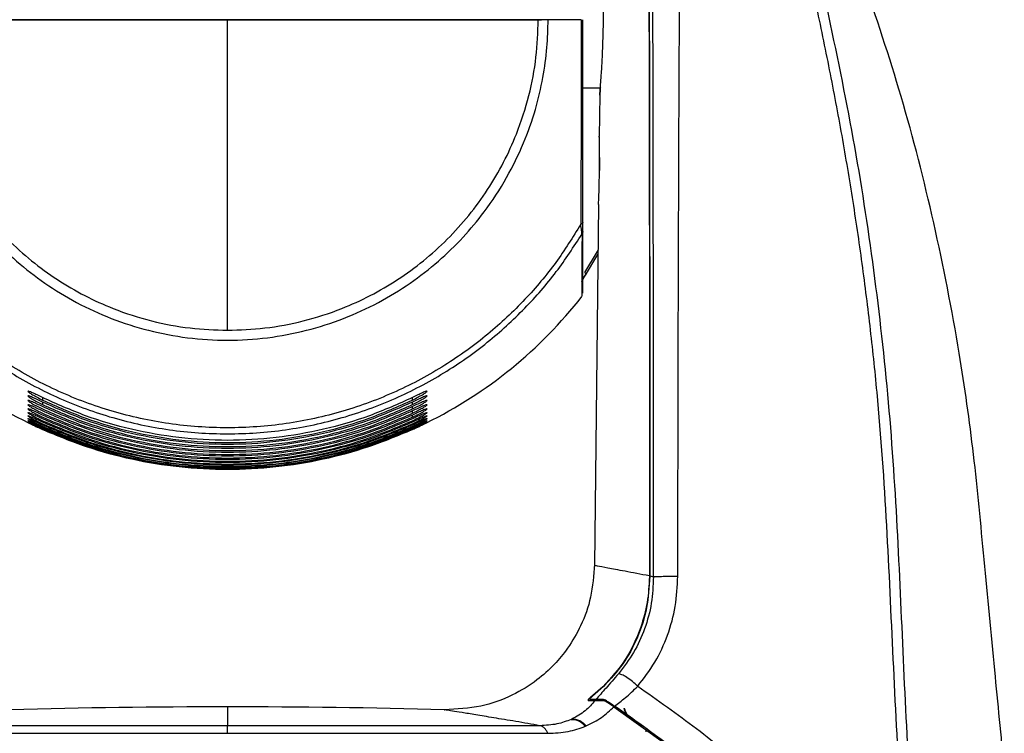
# Model space of a CAD drawing. Header units: millimetres. Extents: x 119 to 1138, y 29 to 774.
# Tile 52 of 53: x 977 to 1078, y 395 to 469. Entities that reach past the tile are written whole.
import ezdxf

# ---------------------------------------------------------------- set-up
doc = ezdxf.new("R2010")
doc.units = ezdxf.units.MM

msp = doc.modelspace()

# ---------------------------------------------------------------- linework, layer by layer
at = {"color": 7, "linetype": 'Continuous', "lineweight": 25}
for p, q in [((1034.655, 468.502), (1031.257, 468.502)), ((1034.81, 461.502), (1036.623, 461.502)), ((1036.561, 460.753), (1036.512, 456.502)), ((1036.431, 449.503), (1036.005, 412.389)), ((1035.107, 442.238), (1036.373, 444.375)), ((1034.81, 443.552), (1034.721, 443.436)), ((1041.653, 411.323), (1041.652, 411.249)), ((1041.686, 411.253), (1041.686, 411.317)), ((1041.686, 411.317), (1042.077, 411.243)), ((1036.86, 399.934), (1035.619, 398.84)), ((1036.931, 399.959), (1035.807, 398.954)), ((1035.396, 398.523), (1036.776, 398.523)), ((1036.778, 398.528), (1036.776, 398.523)), ((1036.776, 398.523), (1036.788, 398.523)), ((1036.79, 398.523), (1036.79, 398.523)), ((1037.183, 398.413), (1037.156, 398.431)), ((1037.329, 398.326), (1037.187, 398.462)), ((1037.227, 398.393), (1037.227, 398.393)), ((1038.003, 397.879), (1043.299, 394.056)), ((1033.694, 396.609), (1033.625, 396.577)), ((1039.887, 396.536), (1039.684, 396.703)), ((1035.081, 395.863), (1035.165, 395.898)), ((1039.887, 396.536), (1039.887, 396.536)), ((1040.907, 395.793), (1039.887, 396.536)), ((1040.907, 395.793), (1040.875, 395.844)), ((1040.907, 395.793), (1040.907, 395.793)), ((1041.31, 395.308), (1041.31, 395.526))]:
    msp.add_line(p, q, dxfattribs=at)
at = {"color": 8, "linetype": 'Continuous', "lineweight": 25}
for p, q in [((1036.378, 444.846), (1035.006, 442.527)), ((979.31, 429.657), (979.31, 429.402)), ((979.31, 429.19), (979.31, 428.937)), ((1017.31, 429.402), (1017.31, 429.657)), ((1017.31, 428.937), (1017.31, 429.19)), ((1017.31, 428.483), (1017.31, 428.729)), ((1017.31, 428.049), (1017.31, 428.282)), ((1017.31, 427.645), (1017.31, 427.861)), ((1039.887, 396.536), (1040.204, 396.29))]:
    msp.add_line(p, q, dxfattribs=at)
at = {"color": 7, "linetype": 'Continuous', "lineweight": 25, "flags": 128}
msp.add_lwpolyline([(1039.325, 396.964), (1039.883, 396.574), (1040.442, 396.185)], dxfattribs=at)
at = {"color": 7, "linetype": 'Continuous', "lineweight": 25}
for centre, radius, start, end in [((998.31, 468.502), 46.215, 217.99774, 243.72642), ((998.31, 468.502), 46.215, 296.27024, 322.00374), ((998.31, -445.877), 843.741, 90, 91.514719), ((998.31, -445.877), 843.741, 88.485579, 90)]:
    msp.add_arc(centre, radius, start, end, dxfattribs=at)
for points, knots in [([(1036.941, 468.502), (1036.944, 468.998), (1036.952, 470.013), (1036.939, 471.144), (1036.924, 471.917), (1036.913, 472.366), (1036.902, 472.786), (1036.889, 473.188), (1036.875, 473.583), (1036.864, 473.849), (1036.858, 474), (1036.849, 474.221), (1036.833, 474.578), (1036.81, 475.026), (1036.791, 475.379), (1036.768, 475.79), (1036.745, 476.166), (1036.741, 476.223), (1036.739, 476.252)], [0, 0, 0, 0, 0.1222388, 0.2497821, 0.289332, 0.3311131, 0.3751258, 0.4110619, 0.4527375, 0.5001518, 0.5006918, 0.5055042, 0.5777255, 0.6338555, 0.6955871, 0.7504523, 0.8749809, 1, 1, 1, 1]), ([(1044.581, 411.284), (1044.595, 421.476), (1044.616, 437.377), (1044.693, 455.789), (1044.724, 464.992), (1044.768, 469.529), (1044.745, 471.546), (1044.734, 472.58)], [0, 0, 0, 0, 0.49870847, 0.77804095, 0.9009753, 0.94927905, 1, 1, 1, 1]), ([(1078.123, 391.495), (1077.798, 394.874), (1077.109, 402.047), (1076.059, 412.819), (1075.059, 423.706), (1073.422, 435.268), (1071.007, 447.563), (1067.73, 460.459), (1064.957, 468.752), (1063.602, 472.804)], [0, 0, 0, 0, 0.1228909, 0.260887, 0.3919085, 0.5186524, 0.683503, 0.8453475, 1, 1, 1, 1]), ([(1041.625, 471.602), (1041.638, 469.359), (1041.663, 464.884), (1041.67, 458.232), (1041.68, 451.547), (1041.686, 444.845), (1041.689, 438.121), (1041.69, 431.452), (1041.69, 424.923), (1041.688, 418.203), (1041.687, 413.706), (1041.686, 411.317)], [0, 0, 0, 0, 0.11167327, 0.22285243, 0.33104128, 0.44437964, 0.55634609, 0.66564194, 0.77621581, 0.8811723, 1, 1, 1, 1]), ([(1042.077, 411.243), (1042.076, 421.433), (1042.075, 433.661), (1042.06, 447.925), (1042.052, 454.038), (1042.039, 460.15), (1042.036, 466.265), (1041.997, 470.335), (1041.977, 472.37)], [0, 0, 0, 0, 0.49999249, 0.59999118, 0.69998947, 0.79998742, 0.8999852, 1, 1, 1, 1]), ([(1041.601, 471.205), (1041.612, 468.712), (1041.633, 463.724), (1041.642, 456.345), (1041.651, 448.86), (1041.655, 441.966), (1041.657, 435.434), (1041.658, 429.574), (1041.657, 423.686), (1041.655, 417.635), (1041.654, 413.513), (1041.653, 411.323)], [0, 0, 0, 0, 0.1249946, 0.2499954, 0.369706, 0.4999968, 0.5953489, 0.696899, 0.7935406, 0.8903122, 1, 1, 1, 1]), ([(1067.416, 389.065), (1067.174, 393.635), (1066.692, 402.775), (1066.102, 416.499), (1065.317, 427.927), (1064.35, 437.043), (1063.485, 443.864), (1062.473, 450.666), (1061.322, 457.445), (1060.023, 464.224), (1059.077, 468.735), (1058.601, 471.003)], [0, 0, 0, 0, 0.16633852, 0.33270563, 0.49929246, 0.58256022, 0.6658604, 0.74918119, 0.83246555, 0.91574918, 1, 1, 1, 1]), ([(1059.704, 470.564), (1060.651, 466.096), (1062.545, 457.158), (1064.653, 443.615), (1066.234, 430.002), (1067.149, 416.351), (1067.708, 402.709), (1068.172, 393.633), (1068.403, 389.096)], [0, 0, 0, 0, 0.1669727, 0.3339366, 0.5008481, 0.6677972, 0.833916, 1, 1, 1, 1]), ([(965.363, 468.502), (965.387, 467.548), (965.438, 465.556), (965.871, 462.464), (966.646, 459.17), (967.868, 455.712), (969.605, 452.157), (971.721, 448.921), (974.104, 446.062), (976.64, 443.597), (979.546, 441.334), (982.803, 439.346), (986.374, 437.707), (990.2, 436.483), (994.208, 435.726), (998.31, 435.469), (1002.413, 435.726), (1006.421, 436.483), (1010.247, 437.707), (1013.817, 439.346), (1017.074, 441.334), (1019.98, 443.597), (1022.516, 446.062), (1024.899, 448.921), (1027.015, 452.157), (1028.753, 455.712), (1029.974, 459.17), (1030.75, 462.464), (1031.183, 465.556), (1031.233, 467.548), (1031.257, 468.502)], [0, 0, 0, 0, 0.02766798, 0.05772728, 0.09034927, 0.12568171, 0.16383099, 0.20484023, 0.23746223, 0.27161249, 0.30719125, 0.34405485, 0.382015, 0.42084128, 0.46026723, 0.5, 0.53973277, 0.57915872, 0.617985, 0.65594515, 0.69280875, 0.72838751, 0.76253777, 0.79515977, 0.83616901, 0.87431829, 0.90965073, 0.94227272, 0.97233202, 1, 1, 1, 1]), ([(966.384, 468.502), (966.429, 467.218), (966.521, 464.594), (967.282, 460.642), (968.442, 457.022), (969.91, 453.799), (971.548, 450.991), (973.484, 448.339), (975.695, 445.886), (978.147, 443.676), (980.8, 441.739), (983.607, 440.102), (986.831, 438.633), (990.451, 437.474), (994.403, 436.712), (997.026, 436.621), (998.31, 436.576)], [0, 0, 0, 0, 0.0768052, 0.1569393, 0.2399515, 0.3037753, 0.368607, 0.4341283, 0.5, 0.5658717, 0.631393, 0.6962247, 0.7600485, 0.8430607, 0.9231948, 1, 1, 1, 1]), ([(998.31, 468.502), (994.744, 468.502), (987.61, 468.502), (976.952, 468.502), (969.906, 468.502), (966.384, 468.502)], [0, 0, 0, 0, 0.333269, 0.666731, 1, 1, 1, 1]), ([(998.31, 436.576), (999.594, 436.621), (1002.218, 436.712), (1006.17, 437.474), (1009.79, 438.633), (1013.014, 440.102), (1015.821, 441.739), (1018.474, 443.676), (1020.926, 445.886), (1023.137, 448.339), (1025.073, 450.991), (1026.71, 453.799), (1028.179, 457.022), (1029.338, 460.642), (1030.1, 464.594), (1030.192, 467.218), (1030.237, 468.502)], [0, 0, 0, 0, 0.0768052, 0.1569393, 0.2399515, 0.3037753, 0.368607, 0.4341283, 0.5, 0.5658717, 0.631393, 0.6962247, 0.7600485, 0.8430607, 0.9231948, 1, 1, 1, 1]), ([(998.31, 436.576), (998.31, 440.098), (998.31, 447.143), (998.31, 457.802), (998.31, 464.936), (998.31, 468.502)], [0, 0, 0, 0, 0.333269, 0.666731, 1, 1, 1, 1]), ([(1030.237, 468.502), (1026.715, 468.502), (1019.669, 468.502), (1009.01, 468.502), (1001.876, 468.502), (998.31, 468.502)], [0, 0, 0, 0, 0.333269, 0.666731, 1, 1, 1, 1]), ([(1034.655, 468.502), (1034.654, 466.658), (1034.652, 462.997), (1034.641, 457.635), (1034.626, 452.444), (1034.614, 449.129), (1034.608, 447.465)], [0, 0, 0, 0, 0.25272711, 0.5016651, 0.74998975, 1, 1, 1, 1]), ([(1034.81, 447.638), (1034.81, 449.29), (1034.81, 452.581), (1034.81, 457.731), (1034.81, 463.047), (1034.81, 466.675), (1034.81, 468.502)], [0, 0, 0, 0, 0.2505021, 0.4989661, 0.7477038, 1, 1, 1, 1]), ([(1036.623, 461.502), (1036.619, 461.447), (1036.596, 461.162), (1036.57, 460.859), (1036.556, 460.7), (1036.57, 460.854), (1036.607, 461.298), (1036.664, 462.02), (1036.725, 462.882), (1036.78, 463.783), (1036.825, 464.629), (1036.872, 465.694), (1036.917, 466.982), (1036.933, 467.996), (1036.941, 468.502)], [0, 0, 0, 0, 0.0235584, 0.1213745, 0.2189843, 0.3164939, 0.4143456, 0.5116624, 0.6095488, 0.6744367, 0.7423202, 0.8048593, 0.9026106, 1, 1, 1, 1]), ([(1036.531, 453.002), (1036.534, 453.46), (1036.541, 454.376), (1036.534, 455.162), (1036.529, 455.53), (1036.525, 455.844), (1036.517, 456.296), (1036.51, 456.591), (1036.512, 456.502), (1036.512, 456.502)], [0, 0, 0, 0, 0.25001148, 0.49980444, 0.50421166, 0.53675202, 0.75009353, 0.99976956, 1, 1, 1, 1]), ([(1036.538, 454.342), (1036.538, 454.342), (1036.54, 453.963), (1036.536, 453.482), (1036.531, 453.002)], [0, 0, 0, 0, 0.0005037, 1, 1, 1, 1]), ([(1036.432, 449.503), (1036.434, 449.555), (1036.439, 449.659), (1036.472, 450.467), (1036.51, 451.624), (1036.524, 452.542), (1036.531, 453.002)], [0, 0, 0, 0, 0.24961, 0.4995422, 0.7493417, 1, 1, 1, 1]), ([(1034.608, 447.465), (1033.783, 446.141), (1032.082, 443.415), (1028.874, 439.623), (1025.071, 436.042), (1020.638, 432.838), (1015.636, 430.148), (1010.153, 428.11), (1004.323, 426.837), (998.31, 426.404), (992.297, 426.837), (986.467, 428.11), (980.985, 430.148), (975.983, 432.838), (971.549, 436.042), (967.746, 439.623), (964.538, 443.415), (962.838, 446.141), (962.012, 447.465)], [0, 0, 0, 0, 0.05333855, 0.10984753, 0.1693895, 0.23171875, 0.29647258, 0.36317203, 0.43123469, 0.5, 0.56876531, 0.63682797, 0.70352742, 0.76828125, 0.8306105, 0.89015247, 0.94666145, 1, 1, 1, 1]), ([(1034.81, 447.638), (1034.808, 447.622), (1034.803, 447.588), (1034.761, 447.541), (1034.697, 447.498), (1034.637, 447.476), (1034.608, 447.465)], [0, 0, 0, 0, 0.2465726, 0.5, 0.7534274, 1, 1, 1, 1]), ([(1034.737, 446.471), (1034.733, 446.505), (1034.724, 446.57), (1034.682, 446.899), (1034.637, 447.242), (1034.608, 447.465)], [0, 0, 0, 0, 0.26712683, 0.52185226, 1, 1, 1, 1]), ([(1034.81, 446.729), (1034.81, 446.761), (1034.81, 446.823), (1034.81, 447.132), (1034.81, 447.436), (1034.81, 447.638)], [0, 0, 0, 0, 0.2506112, 0.501219, 1, 1, 1, 1]), ([(961.884, 446.471), (962.735, 445.159), (964.488, 442.46), (967.759, 438.72), (971.609, 435.201), (976.069, 432.062), (981.075, 429.435), (986.541, 427.45), (992.339, 426.211), (998.31, 425.791), (1004.282, 426.211), (1010.079, 427.45), (1015.546, 429.435), (1020.552, 432.062), (1025.011, 435.201), (1028.861, 438.72), (1032.133, 442.46), (1033.885, 445.159), (1034.737, 446.471)], [0, 0, 0, 0, 0.0536565, 0.1103905, 0.1700572, 0.2324094, 0.2970902, 0.3636345, 0.4314818, 0.5, 0.5685182, 0.6363655, 0.7029098, 0.7675906, 0.8299428, 0.8896095, 0.9463435, 1, 1, 1, 1]), ([(1034.737, 446.471), (1034.733, 445.675), (1034.724, 444.084), (1034.713, 441.919), (1034.707, 440.624), (1034.704, 440.054), (1034.704, 440.067), (1034.704, 440.072)], [0, 0, 0, 0, 0.2532927, 0.5066006, 0.7600377, 0.9096512, 1, 1, 1, 1]), ([(1034.81, 440.388), (1034.81, 440.389), (1034.81, 440.39), (1034.81, 440.859), (1034.81, 441.749), (1034.81, 443.11), (1034.81, 444.874), (1034.81, 446.111), (1034.81, 446.729)], [0, 0, 0, 0, 0.07767604, 0.23343005, 0.38898873, 0.59261136, 0.79628359, 1, 1, 1, 1]), ([(1034.711, 441.575), (1034.713, 441.584), (1034.717, 441.604), (1034.756, 441.682), (1034.868, 441.873), (1035.011, 442.092), (1035.107, 442.238)], [0, 0, 0, 0, 0.125667, 0.249827, 0.5002349, 1, 1, 1, 1]), ([(1034.812, 441.885), (1034.814, 441.862), (1034.818, 441.82), (1034.827, 441.814), (1034.839, 441.824), (1034.853, 441.844), (1034.938, 441.994), (1035.041, 442.154), (1035.132, 442.296)], [0, 0, 0, 0, 0.1437718, 0.2674301, 0.3169682, 0.3566077, 0.43126, 1, 1, 1, 1]), ([(1035.006, 442.527), (1035.032, 442.498), (1035.085, 442.437), (1035.127, 442.354), (1035.139, 442.282), (1035.117, 442.252), (1035.107, 442.238)], [0, 0, 0, 0, 0.2449109, 0.5, 0.7550891, 1, 1, 1, 1]), ([(979.31, 429.657), (979.123, 429.748), (978.748, 429.93), (978.327, 430.125), (978.066, 430.235), (977.917, 430.291), (977.827, 430.313), (977.8, 430.301), (977.837, 430.254), (977.967, 430.151), (978.264, 429.96), (978.75, 429.683), (979.123, 429.496), (979.31, 429.402)], [0, 0, 0, 0, 0.1247009, 0.2491456, 0.3136208, 0.3741728, 0.4369621, 0.4993249, 0.5604147, 0.6247809, 0.749879, 0.8748696, 1, 1, 1, 1]), ([(1017.31, 429.402), (1017.497, 429.496), (1017.869, 429.682), (1018.353, 429.958), (1018.65, 430.149), (1018.781, 430.252), (1018.82, 430.3), (1018.796, 430.314), (1018.707, 430.292), (1018.559, 430.237), (1018.298, 430.127), (1017.875, 429.931), (1017.499, 429.749), (1017.31, 429.657)], [0, 0, 0, 0, 0.1246826, 0.2492923, 0.3736886, 0.4379188, 0.4988424, 0.5612978, 0.6241254, 0.6849294, 0.7496507, 0.8748136, 1, 1, 1, 1]), ([(979.31, 429.19), (979.123, 429.28), (978.748, 429.46), (978.326, 429.652), (978.065, 429.761), (977.917, 429.816), (977.827, 429.838), (977.8, 429.825), (977.837, 429.779), (977.967, 429.677), (978.263, 429.488), (978.749, 429.215), (979.123, 429.03), (979.31, 428.937)], [0, 0, 0, 0, 0.1247071, 0.2491618, 0.3136135, 0.3741946, 0.4369768, 0.4993461, 0.560452, 0.6247986, 0.7498907, 0.8748748, 1, 1, 1, 1]), ([(979.31, 428.729), (979.122, 428.818), (978.747, 428.995), (978.326, 429.185), (978.065, 429.293), (977.917, 429.348), (977.827, 429.37), (977.8, 429.358), (977.837, 429.313), (977.966, 429.213), (978.262, 429.027), (978.749, 428.757), (979.123, 428.574), (979.31, 428.483)], [0, 0, 0, 0, 0.1247126, 0.2491785, 0.3136209, 0.3742168, 0.4370083, 0.4993678, 0.560502, 0.6248131, 0.7498998, 0.8748794, 1, 1, 1, 1]), ([(1017.31, 429.657), (1015.849, 429), (1012.896, 427.671), (1008.184, 426.312), (1003.299, 425.45), (998.31, 425.164), (993.322, 425.45), (988.436, 426.312), (983.724, 427.671), (980.772, 429), (979.31, 429.657)], [0, 0, 0, 0, 0.1221647, 0.2467278, 0.3729427, 0.5, 0.6270573, 0.7532722, 0.8778353, 1, 1, 1, 1]), ([(979.31, 429.402), (980.773, 428.748), (983.728, 427.428), (988.44, 426.077), (993.324, 425.22), (998.31, 424.936), (1003.296, 425.22), (1008.18, 426.077), (1012.892, 427.428), (1015.847, 428.748), (1017.31, 429.402)], [0, 0, 0, 0, 0.1221968, 0.2467652, 0.3729663, 0.5, 0.6270337, 0.7532348, 0.8778032, 1, 1, 1, 1]), ([(1017.31, 429.19), (1015.846, 428.539), (1012.889, 427.224), (1008.177, 425.88), (1003.294, 425.028), (998.31, 424.745), (993.327, 425.028), (988.444, 425.88), (983.731, 427.224), (980.775, 428.539), (979.31, 429.19)], [0, 0, 0, 0, 0.1222231, 0.2467959, 0.3729857, 0.5, 0.6270143, 0.7532041, 0.8777769, 1, 1, 1, 1]), ([(979.31, 428.937), (980.776, 428.29), (983.735, 426.982), (988.448, 425.646), (993.329, 424.798), (998.31, 424.518), (1003.291, 424.798), (1008.172, 425.646), (1012.886, 426.982), (1015.845, 428.29), (1017.31, 428.937)], [0, 0, 0, 0, 0.1222541, 0.2468319, 0.3730085, 0.5, 0.6269915, 0.7531681, 0.8777459, 1, 1, 1, 1]), ([(1017.31, 428.937), (1017.497, 429.029), (1017.87, 429.214), (1018.354, 429.486), (1018.651, 429.675), (1018.782, 429.777), (1018.82, 429.824), (1018.796, 429.838), (1018.707, 429.817), (1018.559, 429.762), (1018.299, 429.654), (1017.876, 429.461), (1017.499, 429.281), (1017.31, 429.19)], [0, 0, 0, 0, 0.1246892, 0.2493072, 0.3737187, 0.4379288, 0.4988697, 0.5613268, 0.6241449, 0.6849726, 0.7496652, 0.8748199, 1, 1, 1, 1]), ([(1017.31, 428.483), (1017.497, 428.574), (1017.87, 428.756), (1018.355, 429.026), (1018.651, 429.211), (1018.782, 429.311), (1018.82, 429.357), (1018.795, 429.37), (1018.706, 429.348), (1018.559, 429.295), (1018.299, 429.187), (1017.876, 428.997), (1017.499, 428.818), (1017.31, 428.729)], [0, 0, 0, 0, 0.1246957, 0.2493198, 0.373744, 0.437921, 0.4988934, 0.5613366, 0.6241618, 0.6850004, 0.7496802, 0.8748268, 1, 1, 1, 1]), ([(979.31, 428.282), (979.122, 428.37), (978.747, 428.547), (978.325, 428.735), (978.066, 428.842), (977.918, 428.897), (977.827, 428.92), (977.8, 428.909), (977.836, 428.866), (977.965, 428.769), (978.26, 428.587), (978.588, 428.409), (978.768, 428.316), (978.791, 428.304), (978.878, 428.259), (979.053, 428.171), (979.216, 428.094), (979.31, 428.049)], [0, 0, 0, 0, 0.1246561, 0.24907278, 0.31348863, 0.37405516, 0.43684068, 0.49914396, 0.56028801, 0.62451666, 0.74953668, 0.87445246, 0.87498395, 0.8792797, 0.89130986, 0.93695282, 1, 1, 1, 1]), ([(979.31, 427.861), (979.122, 427.948), (978.747, 428.123), (978.326, 428.31), (978.066, 428.418), (977.918, 428.473), (977.828, 428.497), (977.8, 428.489), (977.836, 428.448), (977.964, 428.354), (978.259, 428.176), (978.596, 427.996), (978.858, 427.863), (979.039, 427.773), (979.216, 427.689), (979.31, 427.645)], [0, 0, 0, 0, 0.1246626, 0.2490946, 0.3135315, 0.3740848, 0.4369118, 0.4991752, 0.560372, 0.6245364, 0.7495534, 0.8744713, 0.8819824, 0.9369529, 1, 1, 1, 1]), ([(979.31, 427.474), (979.122, 427.56), (978.746, 427.734), (978.326, 427.921), (978.067, 428.029), (977.919, 428.086), (977.828, 428.112), (977.8, 428.106), (977.835, 428.068), (977.963, 427.979), (978.258, 427.805), (978.615, 427.617), (978.88, 427.485), (979.062, 427.396), (979.216, 427.324), (979.31, 427.28)], [0, 0, 0, 0, 0.12466243, 0.24910427, 0.31357424, 0.37409609, 0.43697666, 0.49918205, 0.5604403, 0.62452285, 0.74952963, 0.87444592, 0.89756056, 0.93695638, 1, 1, 1, 1]), ([(1017.31, 428.729), (1015.844, 428.084), (1012.883, 426.782), (1008.169, 425.452), (1003.289, 424.609), (998.31, 424.33), (993.332, 424.609), (988.452, 425.452), (983.738, 426.782), (980.777, 428.084), (979.31, 428.729)], [0, 0, 0, 0, 0.1222792, 0.2468611, 0.373027, 0.5, 0.626973, 0.7531389, 0.8777208, 1, 1, 1, 1]), ([(979.31, 428.483), (980.778, 427.841), (983.741, 426.547), (988.455, 425.224), (993.334, 424.386), (998.31, 424.109), (1003.286, 424.386), (1008.165, 425.224), (1012.879, 426.547), (1015.842, 427.841), (1017.31, 428.483)], [0, 0, 0, 0, 0.1223084, 0.2468951, 0.3730485, 0.5, 0.6269515, 0.7531049, 0.8776916, 1, 1, 1, 1]), ([(1017.31, 428.282), (1015.841, 427.644), (1012.876, 426.355), (1008.162, 425.038), (1003.284, 424.204), (998.31, 423.928), (993.336, 424.204), (988.459, 425.038), (983.744, 426.355), (980.779, 427.644), (979.31, 428.282)], [0, 0, 0, 0, 0.1223318, 0.2469224, 0.3730658, 0.5, 0.6269342, 0.7530776, 0.8776682, 1, 1, 1, 1]), ([(979.31, 428.049), (980.78, 427.413), (983.747, 426.131), (988.462, 424.821), (993.338, 423.992), (998.31, 423.717), (1003.282, 423.992), (1008.158, 424.821), (1012.873, 426.131), (1015.84, 427.413), (1017.31, 428.049)], [0, 0, 0, 0, 0.1223588, 0.24695383, 0.37308559, 0.5, 0.62691441, 0.75304617, 0.8776412, 1, 1, 1, 1]), ([(1017.31, 428.049), (1017.404, 428.093), (1017.567, 428.171), (1017.742, 428.259), (1017.828, 428.303), (1017.85, 428.314), (1017.856, 428.317), (1017.858, 428.318), (1018.031, 428.408), (1018.357, 428.585), (1018.652, 428.767), (1018.782, 428.864), (1018.82, 428.909), (1018.795, 428.92), (1018.706, 428.898), (1018.559, 428.844), (1018.299, 428.737), (1017.876, 428.548), (1017.499, 428.371), (1017.31, 428.282)], [0, 0, 0, 0, 0.062541, 0.1088798, 0.1207687, 0.1238897, 0.1247442, 0.124995, 0.1251282, 0.2496957, 0.3740691, 0.4381689, 0.4991568, 0.5615406, 0.6243588, 0.6851656, 0.7498175, 0.8748951, 1, 1, 1, 1]), ([(1017.31, 427.645), (1017.404, 427.689), (1017.562, 427.763), (1017.732, 427.848), (1017.996, 427.981), (1018.351, 428.17), (1018.653, 428.353), (1018.783, 428.446), (1018.821, 428.488), (1018.795, 428.498), (1018.705, 428.474), (1018.558, 428.419), (1018.299, 428.312), (1017.876, 428.124), (1017.499, 427.949), (1017.31, 427.861)], [0, 0, 0, 0, 0.0625489, 0.1050412, 0.1178987, 0.249625, 0.3740185, 0.4380666, 0.4991192, 0.5614662, 0.6243308, 0.6851285, 0.7498072, 0.8748896, 1, 1, 1, 1]), ([(1017.31, 427.28), (1017.404, 427.324), (1017.558, 427.396), (1017.74, 427.485), (1018.003, 427.616), (1018.288, 427.766), (1018.55, 427.914), (1018.7, 428.006), (1018.787, 428.069), (1018.819, 428.106), (1018.796, 428.112), (1018.711, 428.087), (1018.564, 428.033), (1018.3, 427.924), (1017.877, 427.735), (1017.499, 427.561), (1017.31, 427.474)], [0, 0, 0, 0, 0.0627689, 0.1022296, 0.1251407, 0.2495912, 0.3186443, 0.3830809, 0.4432274, 0.4994855, 0.5590002, 0.6202101, 0.6836961, 0.749979, 0.8746948, 1, 1, 1, 1]), ([(979.31, 427.13), (979.122, 427.216), (978.746, 427.388), (978.327, 427.576), (978.068, 427.686), (977.92, 427.745), (977.829, 427.773), (977.8, 427.771), (977.835, 427.736), (977.962, 427.651), (978.257, 427.482), (978.747, 427.228), (979.122, 427.052), (979.31, 426.964)], [0, 0, 0, 0, 0.1247286, 0.2492481, 0.3138014, 0.3743085, 0.4372918, 0.4994574, 0.5608223, 0.6248432, 0.7499049, 0.8748895, 1, 1, 1, 1]), ([(979.31, 426.839), (979.122, 426.925), (978.746, 427.096), (978.328, 427.285), (978.069, 427.397), (977.921, 427.458), (977.829, 427.49), (977.8, 427.491), (977.834, 427.46), (977.96, 427.38), (978.256, 427.217), (978.746, 426.968), (979.122, 426.793), (979.31, 426.706)], [0, 0, 0, 0, 0.1247312, 0.249266, 0.3138864, 0.3743313, 0.4374012, 0.4994804, 0.5609335, 0.6248465, 0.7498966, 0.8748891, 1, 1, 1, 1]), ([(979.31, 426.611), (979.122, 426.696), (978.747, 426.867), (978.329, 427.058), (978.07, 427.173), (977.922, 427.237), (977.83, 427.272), (977.8, 427.278), (977.833, 427.251), (977.926, 427.196), (978.075, 427.115), (978.331, 426.981), (978.665, 426.816), (978.994, 426.661), (979.181, 426.574), (979.276, 426.531), (979.31, 426.515)], [0, 0, 0, 0, 0.1245901, 0.2489983, 0.3136287, 0.3739246, 0.4370244, 0.4989308, 0.560415, 0.6241328, 0.6842078, 0.7496544, 0.8745152, 0.9369483, 0.9768734, 1, 1, 1, 1]), ([(979.31, 426.454), (979.247, 426.482), (979.165, 426.519), (978.979, 426.604), (978.675, 426.743), (978.33, 426.903), (978.072, 427.022), (977.924, 427.09), (977.831, 427.13), (977.8, 427.14), (977.832, 427.118), (977.925, 427.068), (978.073, 426.991), (978.33, 426.862), (978.746, 426.66), (979.122, 426.488), (979.31, 426.402)], [0, 0, 0, 0, 0.0417676, 0.0547875, 0.125079, 0.2495065, 0.3142405, 0.3744386, 0.4376584, 0.4994487, 0.5610496, 0.6246327, 0.684835, 0.7501461, 0.875025, 1, 1, 1, 1]), ([(979.31, 426.378), (979.123, 426.464), (978.747, 426.634), (978.331, 426.831), (978.074, 426.955), (977.925, 427.027), (977.832, 427.072), (977.8, 427.087), (977.831, 427.072), (977.923, 427.027), (978.071, 426.954), (978.329, 426.83), (978.745, 426.632), (979.122, 426.461), (979.31, 426.375)], [0, 0, 0, 0, 0.1246534, 0.2491575, 0.3140442, 0.3741508, 0.4375362, 0.4992224, 0.5609834, 0.6244464, 0.6848096, 0.7500018, 0.8749603, 1, 1, 1, 1]), ([(1017.31, 427.861), (1015.839, 427.228), (1012.871, 425.95), (1008.155, 424.647), (1003.28, 423.821), (998.31, 423.547), (993.34, 423.821), (988.465, 424.647), (983.75, 425.95), (980.781, 427.228), (979.31, 427.861)], [0, 0, 0, 0, 0.1223802, 0.2469788, 0.3731013, 0.5, 0.6268987, 0.7530212, 0.8776198, 1, 1, 1, 1]), ([(979.31, 427.645), (980.782, 427.015), (983.753, 425.743), (988.468, 424.446), (993.342, 423.624), (998.31, 423.352), (1003.278, 423.624), (1008.152, 424.446), (1012.868, 425.743), (1015.838, 427.015), (1017.31, 427.645)], [0, 0, 0, 0, 0.1224045, 0.247007, 0.3731192, 0.5, 0.6268808, 0.752993, 0.8775955, 1, 1, 1, 1]), ([(1017.31, 427.474), (1015.837, 426.846), (1012.865, 425.579), (1008.15, 424.286), (1003.277, 423.468), (998.31, 423.197), (993.344, 423.468), (988.471, 424.286), (983.755, 425.579), (980.783, 426.846), (979.31, 427.474)], [0, 0, 0, 0, 0.1224236, 0.2470292, 0.3731332, 0.5, 0.6268668, 0.7529708, 0.8775764, 1, 1, 1, 1]), ([(979.31, 427.28), (980.784, 426.655), (983.758, 425.393), (988.474, 424.106), (993.346, 423.292), (998.31, 423.022), (1003.275, 423.292), (1008.147, 424.106), (1012.863, 425.393), (1015.837, 426.655), (1017.31, 427.28)], [0, 0, 0, 0, 0.12244483, 0.24705394, 0.37314884, 0.5, 0.62685116, 0.75294606, 0.87755517, 1, 1, 1, 1]), ([(1017.31, 427.13), (1015.836, 426.507), (1012.861, 425.249), (1008.145, 423.966), (1003.273, 423.155), (998.31, 422.886), (993.347, 423.155), (988.476, 423.966), (983.76, 425.249), (980.785, 426.507), (979.31, 427.13)], [0, 0, 0, 0, 0.12246117, 0.24707295, 0.37316085, 0.5, 0.62683915, 0.75292705, 0.87753883, 1, 1, 1, 1]), ([(979.31, 426.964), (980.786, 426.343), (983.762, 425.09), (988.478, 423.812), (993.349, 423.003), (998.31, 422.736), (1003.272, 423.003), (1008.142, 423.812), (1012.859, 425.09), (1015.835, 426.343), (1017.31, 426.964)], [0, 0, 0, 0, 0.122479, 0.2470937, 0.373174, 0.5, 0.626826, 0.7529063, 0.877521, 1, 1, 1, 1]), ([(1017.31, 426.964), (1017.498, 427.052), (1017.872, 427.227), (1018.288, 427.443), (1018.551, 427.588), (1018.7, 427.676), (1018.788, 427.737), (1018.819, 427.77), (1018.795, 427.773), (1018.71, 427.746), (1018.563, 427.69), (1018.3, 427.579), (1017.877, 427.39), (1017.499, 427.217), (1017.31, 427.13)], [0, 0, 0, 0, 0.1247215, 0.2492141, 0.318058, 0.3824428, 0.4427019, 0.4992423, 0.5586049, 0.6198016, 0.6833915, 0.7498737, 0.8746722, 1, 1, 1, 1]), ([(1017.31, 426.706), (1017.498, 426.793), (1017.872, 426.967), (1018.289, 427.179), (1018.552, 427.32), (1018.701, 427.404), (1018.788, 427.461), (1018.819, 427.491), (1018.794, 427.49), (1018.709, 427.461), (1018.562, 427.401), (1018.299, 427.288), (1017.876, 427.097), (1017.499, 426.925), (1017.31, 426.839)], [0, 0, 0, 0, 0.1247409, 0.24921, 0.317775, 0.3820615, 0.4424133, 0.4992452, 0.5583815, 0.6195207, 0.6832001, 0.7498957, 0.874719, 1, 1, 1, 1]), ([(1017.31, 426.515), (1017.346, 426.532), (1017.533, 426.617), (1017.903, 426.79), (1018.29, 426.982), (1018.553, 427.118), (1018.702, 427.199), (1018.789, 427.252), (1018.819, 427.277), (1018.794, 427.273), (1018.708, 427.239), (1018.561, 427.177), (1018.298, 427.061), (1017.876, 426.868), (1017.499, 426.696), (1017.31, 426.611)], [0, 0, 0, 0, 0.0235034, 0.1250047, 0.2494124, 0.3176443, 0.3818006, 0.4422379, 0.499383, 0.5582308, 0.6192817, 0.6830507, 0.74999, 0.8748081, 1, 1, 1, 1]), ([(1017.31, 426.402), (1017.498, 426.488), (1017.873, 426.659), (1018.291, 426.863), (1018.554, 426.994), (1018.703, 427.07), (1018.79, 427.118), (1018.819, 427.139), (1018.793, 427.13), (1018.707, 427.093), (1018.56, 427.026), (1018.297, 426.906), (1017.876, 426.711), (1017.499, 426.539), (1017.31, 426.454)], [0, 0, 0, 0, 0.1247808, 0.2491928, 0.317095, 0.3811425, 0.441709, 0.4992364, 0.5577814, 0.618764, 0.6826769, 0.7499486, 0.8748324, 1, 1, 1, 1]), ([(1017.31, 426.375), (1017.435, 426.431), (1017.624, 426.516), (1017.981, 426.684), (1018.293, 426.831), (1018.555, 426.956), (1018.704, 427.028), (1018.791, 427.072), (1018.82, 427.087), (1018.792, 427.073), (1018.706, 427.03), (1018.558, 426.96), (1018.296, 426.835), (1017.982, 426.687), (1017.623, 426.519), (1017.434, 426.434), (1017.31, 426.378)], [0, 0, 0, 0, 0.0827036, 0.1251126, 0.2493857, 0.3168482, 0.3807007, 0.4413381, 0.4992211, 0.557348, 0.6181786, 0.6821828, 0.7497642, 0.8745063, 0.9179945, 1, 1, 1, 1]), ([(1017.31, 426.839), (1015.834, 426.22), (1012.857, 424.969), (1008.14, 423.695), (1003.271, 422.889), (998.31, 422.622), (993.35, 422.889), (988.48, 423.695), (983.763, 424.969), (980.786, 426.22), (979.31, 426.839)], [0, 0, 0, 0, 0.1224924, 0.2471093, 0.3731838, 0.5, 0.6268162, 0.7528907, 0.8775076, 1, 1, 1, 1]), ([(979.31, 426.706), (980.787, 426.088), (983.765, 424.842), (988.482, 423.571), (993.351, 422.767), (998.31, 422.501), (1003.269, 422.767), (1008.138, 423.571), (1012.856, 424.842), (1015.834, 426.088), (1017.31, 426.706)], [0, 0, 0, 0, 0.1225065, 0.2471257, 0.3731941, 0.5, 0.6268059, 0.7528743, 0.8774935, 1, 1, 1, 1]), ([(1017.31, 426.611), (1015.833, 425.994), (1012.854, 424.75), (1008.137, 423.482), (1003.268, 422.68), (998.31, 422.415), (993.352, 422.68), (988.483, 423.482), (983.766, 424.75), (980.787, 425.994), (979.31, 426.611)], [0, 0, 0, 0, 0.12251656, 0.24713736, 0.37320154, 0.5, 0.62679846, 0.75286264, 0.87748344, 1, 1, 1, 1]), ([(979.31, 426.515), (980.788, 425.9), (983.767, 424.658), (988.485, 423.393), (993.353, 422.593), (998.31, 422.328), (1003.268, 422.593), (1008.136, 423.393), (1012.853, 424.658), (1015.833, 425.9), (1017.31, 426.515)], [0, 0, 0, 0, 0.1225265, 0.2471489, 0.3732088, 0.5, 0.6267912, 0.7528511, 0.8774735, 1, 1, 1, 1]), ([(1017.31, 426.454), (1015.833, 425.839), (1012.852, 424.599), (1008.135, 423.335), (1003.267, 422.536), (998.31, 422.272), (993.353, 422.536), (988.486, 423.335), (983.768, 424.599), (980.788, 425.839), (979.31, 426.454)], [0, 0, 0, 0, 0.122533, 0.2471564, 0.3732136, 0.5, 0.6267864, 0.7528436, 0.877467, 1, 1, 1, 1]), ([(979.31, 426.402), (980.788, 425.788), (983.769, 424.549), (988.486, 423.287), (993.354, 422.489), (998.31, 422.225), (1003.267, 422.489), (1008.134, 423.287), (1012.852, 424.549), (1015.833, 425.788), (1017.31, 426.402)], [0, 0, 0, 0, 0.1225383, 0.2471627, 0.3732175, 0.5, 0.6267825, 0.7528373, 0.8774617, 1, 1, 1, 1]), ([(1017.31, 426.378), (1015.832, 425.764), (1012.852, 424.526), (1008.134, 423.265), (1003.266, 422.467), (998.31, 422.203), (993.354, 422.467), (988.487, 423.265), (983.769, 424.526), (980.788, 425.764), (979.31, 426.378)], [0, 0, 0, 0, 0.1225408, 0.2471655, 0.3732193, 0.5, 0.6267807, 0.7528345, 0.8774592, 1, 1, 1, 1]), ([(979.31, 426.375), (980.788, 425.761), (983.769, 424.523), (988.487, 423.262), (993.354, 422.464), (998.31, 422.2), (1003.266, 422.464), (1008.134, 423.262), (1012.851, 424.523), (1015.832, 425.761), (1017.31, 426.375)], [0, 0, 0, 0, 0.1225411, 0.2471659, 0.3732196, 0.5, 0.6267804, 0.7528341, 0.8774589, 1, 1, 1, 1]), ([(1036.005, 412.519), (1035.927, 411.381), (1035.778, 409.207), (1034.729, 406.298), (1033.402, 404.001), (1031.869, 402.138), (1029.998, 400.457), (1027.489, 398.919), (1024.27, 397.737), (1021.864, 397.627), (1020.609, 397.569)], [0, 0, 0, 0, 0.1427697, 0.2727339, 0.3842871, 0.474852, 0.574921, 0.6989428, 0.8429023, 1, 1, 1, 1]), ([(1041.686, 411.253), (1041.62, 410.174), (1041.489, 408.026), (1040.506, 404.977), (1039.034, 402.191), (1037.631, 400.703), (1036.931, 399.959)], [0, 0, 0, 0, 0.2513733, 0.5003569, 0.7505767, 1, 1, 1, 1]), ([(1042.077, 411.243), (1042.036, 410.328), (1041.954, 408.503), (1041.229, 405.868), (1040.119, 403.394), (1039.033, 401.979), (1038.491, 401.273)], [0, 0, 0, 0, 0.2508698, 0.5002353, 0.7503782, 1, 1, 1, 1]), ([(1040.461, 399.986), (1041.079, 400.787), (1042.315, 402.391), (1043.587, 405.195), (1044.423, 408.18), (1044.529, 410.247), (1044.581, 411.284)], [0, 0, 0, 0, 0.2498294, 0.5000591, 0.7493569, 1, 1, 1, 1]), ([(1041.652, 411.249), (1041.611, 410.357), (1041.529, 408.576), (1041.028, 406.887), (1040.778, 406.044)], [0, 0, 0, 0, 0.5007349, 1, 1, 1, 1]), ([(1042.077, 411.243), (1042.185, 411.251), (1042.351, 411.262), (1042.732, 411.274), (1043.074, 411.281), (1043.453, 411.286), (1043.964, 411.288), (1044.338, 411.286), (1044.581, 411.284)], [0, 0, 0, 0, 0.23984288, 0.36860843, 0.5, 0.63139157, 0.76015712, 1, 1, 1, 1]), ([(1040.778, 406.044), (1040.304, 404.889), (1039.355, 402.579), (1037.692, 400.816), (1036.86, 399.934)], [0, 0, 0, 0, 0.4994656, 1, 1, 1, 1]), ([(1038.491, 401.273), (1038.266, 401.012), (1037.815, 400.488), (1036.963, 399.533), (1036.484, 398.988), (1036.162, 398.623)], [0, 0, 0, 0, 0.2457766, 0.4938408, 1, 1, 1, 1]), ([(1040.461, 399.986), (1040.284, 400.146), (1039.917, 400.477), (1039.331, 400.9), (1038.811, 401.199), (1038.595, 401.248), (1038.491, 401.273)], [0, 0, 0, 0, 0.24122181, 0.5, 0.75877819, 1, 1, 1, 1]), ([(1038.087, 397.943), (1038.435, 398.207), (1038.956, 398.601), (1039.811, 399.342), (1040.245, 399.772), (1040.461, 399.986)], [0, 0, 0, 0, 0.50330326, 0.75323907, 1, 1, 1, 1]), ([(1040.461, 399.986), (1042.493, 398.563), (1046.559, 395.714), (1052.323, 390.929), (1057.919, 385.923), (1061.517, 382.421), (1063.315, 380.67)], [0, 0, 0, 0, 0.249798, 0.4998479, 0.7499698, 1, 1, 1, 1]), ([(1035.619, 398.84), (1035.574, 398.802), (1035.486, 398.726), (1035.4, 398.641), (1035.358, 398.584), (1035.345, 398.55), (1035.355, 398.527), (1035.382, 398.524), (1035.396, 398.523)], [0, 0, 0, 0, 0.2491917, 0.4989962, 0.6302452, 0.7494828, 0.8749681, 1, 1, 1, 1]), ([(1035.58, 398.623), (1035.567, 398.625), (1035.539, 398.627), (1035.529, 398.651), (1035.541, 398.686), (1035.584, 398.746), (1035.671, 398.836), (1035.762, 398.914), (1035.807, 398.954)], [0, 0, 0, 0, 0.1253901, 0.251137, 0.3706739, 0.502218, 0.7514124, 1, 1, 1, 1]), ([(1036.162, 398.623), (1036.098, 398.623), (1036, 398.623), (1035.805, 398.623), (1035.676, 398.623), (1035.58, 398.623)], [0, 0, 0, 0, 0.3293995, 0.5000244, 1, 1, 1, 1]), ([(1036.819, 398.623), (1036.748, 398.623), (1036.605, 398.623), (1036.357, 398.623), (1036.24, 398.623), (1036.162, 398.623)], [0, 0, 0, 0, 0.2495065, 0.4999018, 1, 1, 1, 1]), ([(1037.257, 398.493), (1037.193, 398.529), (1037.066, 398.602), (1036.901, 398.616), (1036.819, 398.623)], [0, 0, 0, 0, 0.501448, 1, 1, 1, 1]), ([(1036.072, 398.523), (1035.759, 398.15), (1035.137, 397.408), (1034.173, 396.874), (1033.694, 396.609)], [0, 0, 0, 0, 0.5026032, 1, 1, 1, 1]), ([(1035.165, 395.898), (1035.719, 396.172), (1036.824, 396.721), (1037.61, 397.493), (1038.003, 397.879)], [0, 0, 0, 0, 0.5007515, 1, 1, 1, 1]), ([(1035.396, 398.523), (1035.508, 398.523), (1035.633, 398.523), (1035.783, 398.523), (1035.897, 398.523), (1035.996, 398.523), (1036.072, 398.523)], [0, 0, 0, 0, 0.49998045, 0.56076839, 0.66436762, 1, 1, 1, 1]), ([(1036.79, 398.523), (1036.711, 398.523), (1036.555, 398.523), (1036.282, 398.523), (1036.156, 398.523), (1036.072, 398.523)], [0, 0, 0, 0, 0.2505126, 0.5001615, 1, 1, 1, 1]), ([(1036.79, 398.523), (1036.872, 398.516), (1037.038, 398.501), (1037.164, 398.429), (1037.227, 398.393)], [0, 0, 0, 0, 0.5008815, 1, 1, 1, 1]), ([(1036.905, 398.514), (1036.903, 398.514), (1036.9, 398.515), (1036.895, 398.515), (1036.892, 398.515)], [0, 0, 0, 0, 0.4524623, 1, 1, 1, 1]), ([(1038.003, 397.879), (1037.935, 397.925), (1037.802, 398.014), (1037.529, 398.195), (1037.348, 398.313), (1037.227, 398.393)], [0, 0, 0, 0, 0.2547478, 0.50215457, 1, 1, 1, 1]), ([(1037.257, 398.493), (1037.386, 398.408), (1037.579, 398.282), (1037.872, 398.087), (1038.015, 397.991), (1038.087, 397.943)], [0, 0, 0, 0, 0.4986701, 0.7470385, 1, 1, 1, 1]), ([(1037.649, 398.104), (1037.534, 398.183), (1037.39, 398.282), (1037.3, 398.412), (1037.281, 398.438)], [0, 0, 0, 0, 0.8007193, 1, 1, 1, 1]), ([(1060.278, 379.013), (1058.476, 380.78), (1054.987, 384.203), (1049.556, 389.102), (1044.023, 393.749), (1040.066, 396.545), (1038.087, 397.943)], [0, 0, 0, 0, 0.2581584, 0.5000424, 0.7499687, 1, 1, 1, 1]), ([(1039.043, 397.726), (1039.083, 397.557), (1039.142, 397.3), (1039.258, 397.074), (1039.313, 396.98), (1039.321, 396.969), (1039.325, 396.964)], [0, 0, 0, 0, 0.4913624, 0.7438275, 0.8749674, 1, 1, 1, 1]), ([(1039.611, 396.776), (1039.587, 396.802), (1039.49, 396.906), (1039.275, 397.195), (1039.172, 397.502), (1039.114, 397.677)], [0, 0, 0, 0, 0.1254097, 0.5007444, 1, 1, 1, 1]), ([(1033.625, 396.577), (1033.159, 396.394), (1032.233, 396.03), (1031.012, 395.961), (1030.406, 395.926)], [0, 0, 0, 0, 0.503586, 1, 1, 1, 1]), ([(1033.625, 396.577), (1033.749, 396.579), (1034.002, 396.582), (1034.392, 396.442), (1034.766, 396.207), (1034.977, 395.976), (1035.081, 395.863)], [0, 0, 0, 0, 0.24626615, 0.5, 0.75373385, 1, 1, 1, 1]), ([(1033.694, 396.609), (1033.82, 396.611), (1034.074, 396.616), (1034.469, 396.477), (1034.847, 396.243), (1035.06, 396.012), (1035.165, 395.898)], [0, 0, 0, 0, 0.246234, 0.5, 0.753766, 1, 1, 1, 1]), ([(1039.497, 396.917), (1039.511, 396.896), (1039.61, 396.743), (1039.759, 396.632), (1039.887, 396.536)], [0, 0, 0, 0, 0.1367356, 1, 1, 1, 1]), ([(1040.442, 396.185), (1040.425, 396.198), (1040.29, 396.294), (1040.005, 396.498), (1039.748, 396.679), (1039.611, 396.776)], [0, 0, 0, 0, 0.0626795, 0.4997003, 1, 1, 1, 1]), ([(998.31, 395.142), (998.31, 395.248), (998.31, 395.464), (998.31, 395.703), (998.31, 395.872), (998.31, 395.908), (998.31, 395.926)], [0, 0, 0, 0, 0.2471394, 0.5, 0.7528606, 1, 1, 1, 1]), ([(1031.224, 395.142), (1031.172, 395.248), (1031.068, 395.464), (1030.866, 395.703), (1030.643, 395.872), (1030.484, 395.908), (1030.406, 395.926)], [0, 0, 0, 0, 0.2470357, 0.49986, 0.7527568, 1, 1, 1, 1]), ([(1031.224, 395.142), (1031.94, 395.178), (1033.371, 395.25), (1034.511, 395.658), (1035.081, 395.863)], [0, 0, 0, 0, 0.5003516, 1, 1, 1, 1]), ([(965.397, 395.142), (967.021, 395.142), (970.285, 395.142), (975.56, 395.142), (981.064, 395.142), (986.747, 395.142), (992.515, 395.142), (996.385, 395.142), (998.31, 395.142)], [0, 0, 0, 0, 0.165292, 0.3322287, 0.5, 0.6677713, 0.834708, 1, 1, 1, 1]), ([(998.31, 395.142), (1000.235, 395.142), (1004.105, 395.142), (1009.872, 395.142), (1015.554, 395.142), (1021.059, 395.142), (1026.334, 395.142), (1029.599, 395.142), (1031.224, 395.142)], [0, 0, 0, 0, 0.1652548, 0.3321687, 0.4999324, 0.6677114, 0.8346708, 1, 1, 1, 1])]:
    msp.add_open_spline(points, degree=3, knots=knots, dxfattribs=at)
for points in [[(966.807, 468.502), (970.283, 468.502), (977.236, 468.502), (987.753, 468.502), (994.791, 468.502), (998.31, 468.502)], [(998.31, 468.502), (1001.829, 468.502), (1008.868, 468.502), (1019.384, 468.502), (1026.337, 468.502), (1029.814, 468.502)], [(1029.814, 468.502), (1029.952, 468.502), (1030.23, 468.502), (1030.454, 468.502), (1030.566, 468.502)], [(1031.257, 468.502), (1031.106, 468.502), (1030.804, 468.502), (1030.426, 468.502), (1030.237, 468.502)], [(1034.81, 446.729), (1034.807, 446.684), (1034.801, 446.593), (1034.758, 446.512), (1034.737, 446.471)], [(998.31, 397.864), (998.31, 397.783), (998.31, 397.622), (998.31, 396.491), (998.31, 395.926)], [(1037.227, 398.393), (1037.159, 398.43), (1037.023, 398.506), (1036.867, 398.517), (1036.79, 398.523)], [(998.31, 395.926), (996.417, 395.926), (992.63, 395.926), (987.007, 395.926), (981.493, 395.926), (976.152, 395.926), (971.006, 395.926), (967.812, 395.926), (966.215, 395.926)], [(1030.406, 395.926), (1028.809, 395.926), (1025.615, 395.926), (1020.469, 395.926), (1015.127, 395.926), (1009.614, 395.926), (1003.99, 395.926), (1000.204, 395.926), (998.31, 395.926)]]:
    msp.add_open_spline(points, degree=3, dxfattribs=at)
at = {"color": 8, "linetype": 'Continuous', "lineweight": 25}
for points, knots in [([(1041.653, 411.323), (1040.774, 411.49), (1039.023, 411.821), (1037.298, 412.147), (1036.197, 412.355), (1036.077, 412.378), (1036.018, 412.389)], [0, 0, 0, 0, 0.2535602, 0.5050723, 0.7564613, 1, 1, 1, 1]), ([(1030.406, 395.926), (1029.568, 396.075), (1027.885, 396.373), (1025.6, 396.743), (1023.77, 397.048), (1022.358, 397.281), (1021.341, 397.448), (1020.781, 397.541), (1020.53, 397.582), (1020.609, 397.569), (1020.609, 397.569)], [0, 0, 0, 0, 0.1442252, 0.2894846, 0.4347554, 0.5770273, 0.7173355, 0.8574648, 0.999987, 1, 1, 1, 1])]:
    msp.add_open_spline(points, degree=3, knots=knots, dxfattribs=at)

doc.saveas('drawing.dxf')
